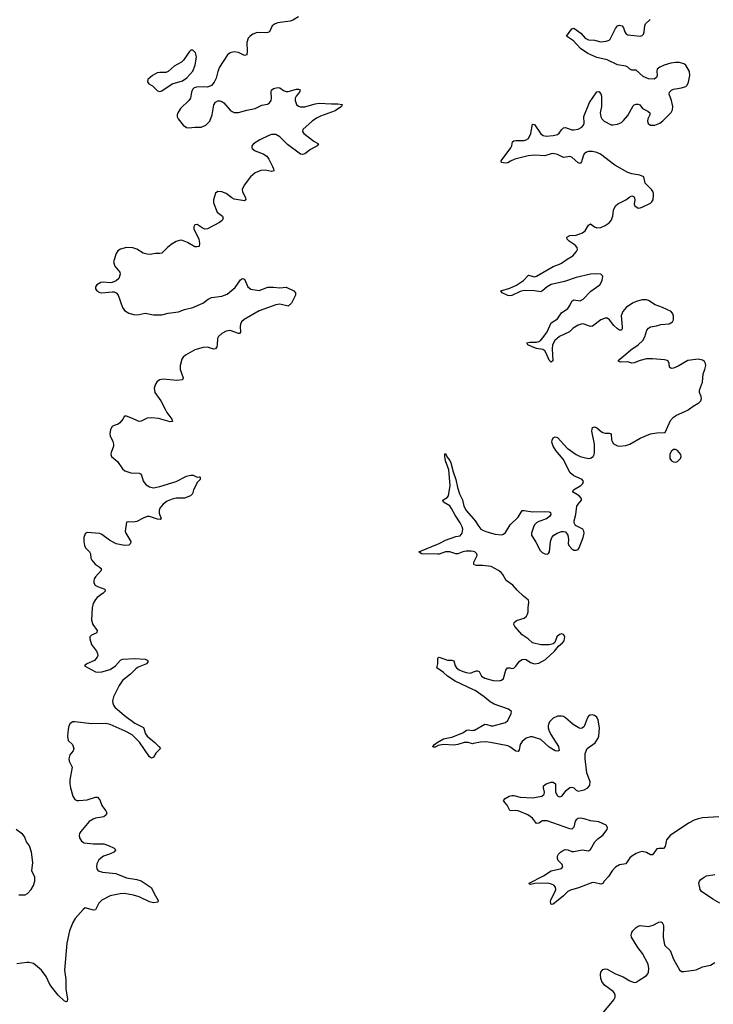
# Model space of a CAD drawing. Header units: inches. Extents: x 1603746 to 1744129, y 385869 to 533836.
# Tile 85 of 105: x 1635618 to 1642316, y 484261 to 493769. Entities that reach past the tile are written whole.
import ezdxf

# ---------------------------------------------------------------- set-up
doc = ezdxf.new("R2010")
doc.units = ezdxf.units.IN
doc.header["$MEASUREMENT"] = 0
for name, color, linetype in [('B6438', 7, 'Continuous'), ('B6439', 7, 'Continuous'), ('B6448', 7, 'Continuous'), ('B6449', 7, 'Continuous')]:
    doc.layers.add(name, color=color, linetype=linetype)

msp = doc.modelspace()

# ---------------------------------------------------------------- linework, layer by layer
at = {"layer": 'B6438', "color": 6, "elevation": 400}
for points in [[(1637025.5, 490000), (1637037, 489977), (1637087, 489910), (1637091.7, 489888.3), (1637070, 489887.2), (1636958.1, 489918.1), (1636890, 489924.9), (1636850, 489920.3), (1636790, 489893.3), (1636770, 489889.7), (1636690, 489925.1), (1636650, 489939.5), (1636630, 489941.2), (1636612.7, 489910), (1636585.1, 489874.9), (1636570, 489862.6), (1636528.7, 489851.3), (1636510, 489839.7), (1636493.7, 489810), (1636487, 489770), (1636490.3, 489750), (1636516.2, 489696.2), (1636523.2, 489670), (1636524.1, 489650), (1636501.7, 489590), (1636498.7, 489570), (1636505.5, 489550), (1636562.2, 489502.2), (1636610, 489433.1), (1636634, 489414), (1636690, 489391.9), (1636770, 489391.2), (1636783.8, 489383.8), (1636794.2, 489370), (1636810, 489316.3), (1636819.6, 489299.6), (1636838.7, 489278.7), (1636870, 489258.2), (1636910, 489249.4), (1636970, 489259.8), (1637129.2, 489310.8), (1637230, 489361.1), (1637270, 489372.2), (1637292, 489370), (1637330, 489351.3), (1637353.7, 489353.7), (1637362, 489350), (1637362, 489342), (1637361, 489330), (1637335.9, 489304.1), (1637297, 489230), (1637286, 489190), (1637265.5, 489170), (1637210.7, 489150), (1637130, 489147.7), (1637090, 489140.2), (1637041.7, 489118.3), (1637002.8, 489090), (1636970, 489051.1), (1636963.2, 489030), (1636964.4, 489004.4), (1636983.8, 488950), (1636976.4, 488943.6), (1636950, 488945.4), (1636871.2, 488971.2), (1636850, 488971), (1636810, 488955.8), (1636750, 488922.2), (1636716.9, 488916.9), (1636670, 488919.3), (1636650, 488915.3), (1636634.9, 488830), (1636641.3, 488810), (1636690.2, 488730), (1636688.7, 488710), (1636670, 488694), (1636630, 488690.9), (1636550, 488709.1), (1636483.4, 488743.4), (1636410, 488797.3), (1636390, 488807.2), (1636270, 488817.6), (1636250, 488805.2), (1636237.6, 488770), (1636236.5, 488730), (1636244.4, 488690), (1636254.3, 488670), (1636291.8, 488630), (1636300.2, 488610), (1636304.4, 488570), (1636312.9, 488550), (1636344.9, 488510), (1636386.5, 488486.5), (1636404.9, 488470), (1636403.6, 488450), (1636350.2, 488390), (1636338.2, 488370), (1636333.4, 488350), (1636334.9, 488330), (1636347.6, 488310), (1636370, 488295.9), (1636439.5, 488270), (1636441.7, 488250), (1636422.4, 488230), (1636366.7, 488190), (1636349.3, 488170), (1636327.1, 488130), (1636317.6, 488090), (1636312.3, 487970), (1636325.4, 487930), (1636364.9, 487870), (1636364.1, 487855.9), (1636363, 487850), (1636354.8, 487845.2), (1636310, 487826.6), (1636294.6, 487810), (1636293.6, 487790), (1636310, 487735.5), (1636358.9, 487670), (1636368.9, 487650), (1636371.6, 487630), (1636367, 487613), (1636340.2, 487579.8), (1636264.7, 487550), (1636242, 487530), (1636350, 487472.4), (1636370, 487467), (1636410, 487472), (1636490, 487494.9), (1636543.5, 487530), (1636590, 487584.4), (1636610, 487594.3), (1636730, 487601.3), (1636830, 487593.4), (1636850, 487584), (1636859.3, 487570), (1636841.3, 487550), (1636763.2, 487516.8), (1636738.9, 487501.1), (1636686.6, 487450), (1636610, 487386.8), (1636579.1, 487340.9), (1636523.6, 487230), (1636515.1, 487190), (1636516.3, 487170), (1636522.3, 487150), (1636535.2, 487130), (1636630, 487049.5), (1636730, 486975.3), (1636814.4, 486934.4), (1636834.1, 486874.1), (1636850, 486850.4), (1636923.7, 486790), (1636962.8, 486750), (1636976, 486730), (1636933.7, 486686.3), (1636910, 486648.7), (1636890, 486639.3), (1636870, 486649.6), (1636773.8, 486793.8), (1636703, 486863), (1636637.5, 486897.5), (1636490, 486963.8), (1636450, 486973), (1636310, 486970.8), (1636151.4, 486988.6), (1636130, 486987.2), (1636105.9, 486974.1), (1636093.5, 486950), (1636084.5, 486915.5), (1636078, 486850), (1636084.8, 486810), (1636128.7, 486768.7), (1636139.8, 486730), (1636133.2, 486710), (1636102.4, 486670), (1636093.5, 486630), (1636095, 486610), (1636123.2, 486550), (1636101.9, 486430), (1636100.8, 486390), (1636107.5, 486350), (1636130.8, 486270.8), (1636150, 486240.2), (1636170, 486230.2), (1636188.6, 486228.6), (1636270, 486236.1), (1636350, 486262.3), (1636370, 486260.2), (1636390, 486237.1), (1636410, 486180.3), (1636450.4, 486130), (1636458.7, 486110), (1636452, 486090), (1636430, 486071.6), (1636350, 486058), (1636327.2, 486050), (1636290, 486026.4), (1636207.2, 485930), (1636194.9, 485910), (1636191.7, 485890), (1636194.9, 485870), (1636215.9, 485835.9), (1636241.6, 485821.6), (1636330.2, 485810.2), (1636430, 485809.2), (1636475.1, 485795.1), (1636530.7, 485770), (1636538.3, 485758.3), (1636541.6, 485750), (1636528.2, 485730), (1636484.9, 485710), (1636428, 485692), (1636383.1, 485656.9), (1636362.7, 485617.3), (1636358, 485590), (1636361.5, 485570), (1636374.9, 485550), (1636416.3, 485536.3), (1636545.8, 485525.8), (1636650, 485481.2), (1636750, 485467.3), (1636790, 485453.8), (1636887.7, 485390), (1636927.7, 485307.7), (1636955.9, 485264.1), (1636951.7, 485248.3), (1636910, 485241.3), (1636870, 485251.3), (1636770, 485299.2), (1636716.6, 485316.6), (1636630, 485329.8), (1636589.1, 485329.1), (1636491.3, 485308.7), (1636412.2, 485267.8), (1636382.4, 485237.6), (1636350, 485172.3), (1636330, 485171.5), (1636250, 485191.8), (1636230, 485177), (1636154.9, 485090), (1636131.6, 485050), (1636099.6, 484970), (1636071.3, 484850), (1636049.2, 484590), (1636062.2, 484502.2), (1636064.2, 484410), (1636080.5, 484310), (1636076, 484290), (1636070, 484286), (1636050, 484292.7), (1635989.8, 484349.8), (1635950, 484396.2), (1635910, 484451.8), (1635872.4, 484530), (1635829.8, 484589.8), (1635750, 484653.6), (1635710, 484664.7), (1635685.9, 484665.9), (1635590, 484652.8)], [(1640000, 488632.1), (1639976.6, 488636.6), (1639930, 488636.5), (1639897.7, 488630), (1639850, 488611.8), (1639830, 488611.1), (1639770, 488629.6), (1639730, 488630.8), (1639670, 488609.4), (1639651, 488609), (1639499, 488610), (1639471.5, 488630), (1639670, 488711.7), (1639730, 488743.6), (1639830, 488777.1), (1639870, 488785.7), (1639891.9, 488810), (1639895.8, 488850), (1639890, 488872.5), (1639871.7, 488910), (1639824.2, 488984.2), (1639789.1, 489050), (1639770, 489073.5), (1639709.8, 489110), (1639704.8, 489130), (1639744.9, 489155.1), (1639758.9, 489170), (1639775.9, 489270), (1639762.8, 489422.8), (1639729.5, 489510.5), (1639722.5, 489550), (1639723.7, 489576.3), (1639730, 489579.5), (1639744.4, 489544.4), (1639771.7, 489511.7), (1639781.3, 489490), (1639802.9, 489402.9), (1639831, 489330), (1639846.4, 489250), (1639864.3, 489190), (1639893.9, 489133.9), (1639906, 489070), (1639930.6, 489030), (1640000, 488947.9)], [(1640000, 487296.9), (1639821.4, 487381.4), (1639748.9, 487428.9), (1639710, 487464.6), (1639646.6, 487510), (1639654, 487550), (1639655.6, 487604.4), (1639660.9, 487610), (1639670, 487612.5), (1639750, 487583), (1639790, 487583.5), (1639810, 487578), (1639823.4, 487530), (1639835, 487510), (1639861.8, 487490), (1639890, 487477.4), (1639930, 487464.6), (1639970, 487459.7), (1640000, 487470.5)], [(1640000, 486779), (1639990, 486776.9), (1639947.7, 486787.7), (1639910, 486788.2), (1639850, 486769.6), (1639810, 486763.2), (1639709.4, 486770.6), (1639659, 486761), (1639630, 486745), (1639610, 486745.2), (1639608.6, 486750), (1639624.2, 486770), (1639648.5, 486790), (1639710, 486824.7), (1639790, 486840.7), (1639896.5, 486883.5), (1639932.6, 486907.4), (1639950, 486912.8), (1639990, 486905.6), (1640000, 486907.3)], [(1635610, 485317.3), (1635670, 485319.8), (1635694, 485330), (1635730, 485370.2), (1635750, 485409.1), (1635762.8, 485450), (1635763.9, 485490), (1635734.1, 485550), (1635745.3, 485630), (1635731.4, 485730), (1635712.3, 485790), (1635684.5, 485830), (1635663.1, 485883.1), (1635644.6, 485904.6), (1635582.4, 485950)]]:
    msp.add_lwpolyline(points, dxfattribs=at)
at = {"layer": 'B6439', "color": 6, "elevation": 400}
msp.add_lwpolyline([(1638310, 493796.8), (1638255.6, 493764.4), (1638230, 493754.6), (1638110, 493738.7), (1638084.6, 493730), (1638055.9, 493710), (1638030, 493651.3), (1638015.3, 493644.7), (1637990, 493641.2), (1637910, 493644), (1637870, 493628.9), (1637842, 493610), (1637825, 493590), (1637810.9, 493550), (1637815.7, 493464.3), (1637810, 493428.2), (1637790, 493422.8), (1637730, 493452.5), (1637690, 493457.9), (1637650, 493449), (1637623.2, 493430), (1637548.3, 493310), (1637531.3, 493270), (1637515.6, 493204.4), (1637494.8, 493165.2), (1637470, 493133.3), (1637430, 493115.8), (1637390, 493119.7), (1637323.6, 493116.4), (1637304, 493110), (1637286.4, 493093.6), (1637277.6, 493070), (1637266.7, 493010), (1637252.2, 492990), (1637171.8, 492910), (1637144, 492870), (1637137.7, 492850), (1637139, 492830), (1637147.6, 492810), (1637197, 492750), (1637230, 492727.6), (1637250, 492723.2), (1637309, 492731), (1637370, 492731.9), (1637414, 492750), (1637454.8, 492790), (1637475.8, 492850), (1637492.3, 492947.7), (1637508.4, 492971.6), (1637530, 492986), (1637550, 492986.7), (1637570, 492980.3), (1637590, 492965.3), (1637650, 492895.2), (1637670, 492881.5), (1637690, 492872.6), (1637730, 492873.2), (1637810, 492896.5), (1637890, 492910.2), (1637957.4, 492942.6), (1638010, 492954), (1638030, 492964.9), (1638046.2, 492990), (1638050.6, 493009.4), (1638045.3, 493070), (1638050.8, 493089.2), (1638070, 493104), (1638110, 493113.6), (1638130, 493110.3), (1638164.8, 493084.8), (1638190, 493075.4), (1638210, 493076.8), (1638290, 493098.6), (1638310, 493097.4), (1638324.9, 493090), (1638320.3, 493070), (1638286, 493030), (1638277.8, 493010), (1638276.5, 492990), (1638292, 492950), (1638310, 492934.6), (1638327.3, 492927.3), (1638370, 492926.5), (1638470, 492956.4), (1638510, 492963), (1638630, 492955.9), (1638690, 492957.1), (1638730.5, 492950), (1638726.7, 492930), (1638664.9, 492890), (1638522.6, 492837.4), (1638482.3, 492817.7), (1638441, 492790), (1638352.9, 492710), (1638347.6, 492690), (1638361.1, 492670), (1638456.8, 492596.8), (1638504.7, 492570), (1638491.3, 492550), (1638425.3, 492514.7), (1638370, 492473.6), (1638350, 492468), (1638330, 492471.1), (1638203.5, 492563.5), (1638130, 492638.9), (1638090, 492660.2), (1638050, 492658.9), (1638022, 492650), (1637937.7, 492610), (1637876.5, 492570), (1637860.9, 492550), (1637860.3, 492530), (1637864.2, 492524.2), (1637890, 492503.6), (1637970, 492474), (1638004.2, 492450), (1638023.4, 492423.4), (1638060.2, 492350), (1638068.9, 492330), (1638071.2, 492308.8), (1638050, 492304.4), (1637990, 492315.5), (1637947, 492313), (1637892.9, 492290), (1637846.7, 492250), (1637783.9, 492170), (1637767.1, 492130), (1637770.2, 492110), (1637799.6, 492050), (1637802.4, 492030), (1637790, 492020.5), (1637690, 492036.8), (1637667.1, 492047.1), (1637610, 492091.6), (1637570, 492107.6), (1637531.7, 492108.3), (1637510, 492094.5), (1637487.9, 492030), (1637490, 492001), (1637526, 491910), (1637577.4, 491870), (1637583.1, 491850), (1637571.8, 491830), (1637545.7, 491810), (1637430, 491748.8), (1637406.5, 491746.5), (1637378.4, 491758.4), (1637330, 491791.2), (1637310, 491789.2), (1637298, 491770), (1637300.4, 491750), (1637347.4, 491650), (1637354.9, 491610), (1637350, 491579), (1637330, 491574), (1637310, 491576.9), (1637237.1, 491617.1), (1637190, 491635.7), (1637170, 491638.4), (1637130, 491628.2), (1637090, 491605.7), (1637046.8, 491573.2), (1636990, 491515.8), (1636970, 491510.9), (1636930, 491512.3), (1636877.1, 491502.9), (1636850, 491503.7), (1636810, 491515.2), (1636750, 491552.4), (1636710, 491565), (1636650, 491567.6), (1636590, 491552.6), (1636564.6, 491535.4), (1636550, 491512.3), (1636523.6, 491430), (1636536, 491390), (1636584.6, 491330), (1636588.9, 491310), (1636576, 491270), (1636550, 491246.9), (1636510, 491230.9), (1636490, 491228.2), (1636430, 491233.6), (1636400.7, 491230), (1636363.7, 491210), (1636349.1, 491190), (1636349, 491170), (1636361.3, 491150), (1636390, 491134.3), (1636410, 491131.6), (1636510, 491142), (1636530, 491139.5), (1636550, 491130.4), (1636568.2, 491108.2), (1636609.1, 490990), (1636630, 490960.4), (1636670, 490934.3), (1636730, 490919.2), (1636770, 490920.7), (1636830, 490935.9), (1636910, 490919.8), (1636990, 490920.1), (1637050, 490935.7), (1637150, 490948), (1637210.3, 490970.3), (1637290, 490988.3), (1637385.6, 491030), (1637437.6, 491070), (1637470, 491086.3), (1637570, 491100.7), (1637620.4, 491119.6), (1637698.3, 491181.7), (1637750, 491258.4), (1637770, 491270.4), (1637790, 491262), (1637822, 491190), (1637850, 491167), (1637930, 491155.3), (1638012.5, 491187.5), (1638067.4, 491187.4), (1638130, 491180.4), (1638190, 491187.3), (1638264.7, 491150), (1638281, 491130), (1638281, 491110), (1638242.8, 491030), (1638210, 491002.7), (1638130, 491020.3), (1638090, 491016.2), (1637930, 490957.9), (1637786.5, 490873.5), (1637760.6, 490850), (1637750.1, 490830), (1637747.3, 490807.3), (1637751.1, 490750), (1637740, 490740), (1637730, 490738), (1637650, 490768.5), (1637610, 490762.5), (1637570, 490740.2), (1637538.4, 490710), (1637529, 490691), (1637525.1, 490630), (1637520.6, 490610), (1637508.5, 490591.5), (1637490, 490588.5), (1637430, 490605.9), (1637390, 490605), (1637310, 490579.6), (1637219, 490530), (1637196.9, 490510), (1637183.2, 490490), (1637168, 490430), (1637168.1, 490390), (1637195.8, 490310), (1637188.6, 490291.4), (1637134.1, 490285.9), (1637002.1, 490297.9), (1636969.4, 490290.6), (1636946.2, 490273.8), (1636929.3, 490250.7), (1636917.2, 490210), (1636923.9, 490170), (1636980.7, 490090), (1637025.5, 490000)], dxfattribs=at)
msp.add_lwpolyline([(1637270, 493476), (1637257.2, 493462.8), (1637200.9, 493379.1), (1637181.1, 493358.9), (1637110, 493319.8), (1637051.7, 493268.3), (1637030, 493259.3), (1636970, 493258.7), (1636945.8, 493254.2), (1636901.5, 493230), (1636856.5, 493190), (1636850.4, 493170), (1636865.5, 493150), (1636900.4, 493130), (1636950, 493082.6), (1636970, 493076.5), (1636990, 493081.1), (1637090, 493148.2), (1637190, 493179.1), (1637231.2, 493208.8), (1637288.1, 493271.9), (1637312.7, 493330), (1637324, 493410), (1637314.7, 493450), (1637290, 493475.1)], close=True, dxfattribs=at)
at = {"layer": 'B6448', "color": 6, "elevation": 400}
for points in [[(1640000, 488947.9), (1640015.1, 488930), (1640050, 488875.9), (1640072.4, 488850), (1640095.3, 488835.3), (1640130, 488822.8), (1640210, 488801.8), (1640270, 488795.5), (1640290, 488801.5), (1640310, 488816.9), (1640354.9, 488890), (1640430, 488965), (1640470, 489029), (1640490, 489030.2), (1640570, 489017), (1640690, 489020.9), (1640730, 489017.1), (1640742.8, 489010), (1640747.7, 488990), (1640734.9, 488970), (1640705.5, 488950), (1640630, 488923.9), (1640607.1, 488910), (1640588.4, 488890), (1640578.9, 488870), (1640559.6, 488810), (1640559.5, 488790), (1640602.9, 488722.9), (1640642.6, 488642.6), (1640664.2, 488624.2), (1640690, 488610.4), (1640710, 488608.5), (1640724.4, 488615.6), (1640733.3, 488630), (1640743.2, 488730), (1640757.4, 488770), (1640774.8, 488790), (1640808.1, 488811.9), (1640850, 488827.1), (1640867.9, 488827.9), (1640890, 488822), (1640910, 488790.7), (1640916.1, 488750), (1640914.6, 488710), (1640921.7, 488690), (1640950, 488659.5), (1640970, 488648), (1640990, 488645.2), (1641010, 488653), (1641020.5, 488670), (1641059.3, 488770), (1641068.4, 488810), (1641066.9, 488830), (1641055.4, 488850), (1640985.4, 488885.4), (1640970.9, 488910), (1640971.7, 488930), (1640989.8, 488990), (1640993.1, 489046.9), (1640999.1, 489070), (1641010, 489090.5), (1641042, 489130), (1641041.5, 489141.5), (1641040.9, 489150), (1641021.3, 489170), (1640956.2, 489210), (1640966.6, 489230), (1641038, 489270), (1641055.2, 489290), (1641061.8, 489310), (1641048.3, 489330), (1640970, 489365.7), (1640934.3, 489394.3), (1640865.7, 489525.7), (1640795.3, 489610), (1640768.2, 489650), (1640756.4, 489690), (1640759.7, 489710), (1640770, 489730.6), (1640790, 489741.3), (1640810, 489733.4), (1640904.6, 489630), (1640992.7, 489570), (1641030, 489552.4), (1641070, 489540.2), (1641110, 489532.8), (1641130, 489534.7), (1641156.1, 489550), (1641166.3, 489570), (1641169.2, 489590.8), (1641167.4, 489670), (1641144, 489796), (1641144.4, 489815.6), (1641150, 489830.6), (1641170, 489836.5), (1641190, 489829), (1641232, 489792), (1641250, 489781.7), (1641270, 489776.4), (1641310, 489777.4), (1641328.4, 489770), (1641332.6, 489712.6), (1641337.6, 489697.6), (1641350, 489678), (1641370, 489662), (1641390, 489652.3), (1641410, 489649.4), (1641470, 489658.3), (1641510, 489671), (1641611.1, 489728.9), (1641708.8, 489768.8), (1641770, 489779.6), (1641850, 489782.8), (1641902.4, 489897.6), (1641929.8, 489930.2), (1641960.9, 489950), (1642070, 489998.9), (1642071.5, 490000)], [(1640000, 487470.5), (1640030, 487481.4), (1640039.8, 487479.8), (1640053.3, 487473.3), (1640078.8, 487430), (1640108.8, 487410), (1640190, 487386.6), (1640250, 487385.9), (1640270, 487390.2), (1640291.3, 487408.7), (1640312.9, 487487.1), (1640329.1, 487510.9), (1640350, 487511.4), (1640370, 487503.6), (1640390, 487505.7), (1640410, 487524.9), (1640445.8, 487574.2), (1640470, 487591.1), (1640490, 487594.2), (1640510, 487589.2), (1640550, 487562.8), (1640590, 487548.4), (1640630, 487555.9), (1640694.5, 487590), (1640783.5, 487670), (1640822, 487718), (1640859.3, 487750), (1640874.6, 487770), (1640883.1, 487810), (1640870, 487832.6), (1640850, 487837.2), (1640830, 487832.5), (1640806.2, 487810), (1640784, 487756), (1640770, 487740.7), (1640730, 487731.2), (1640650, 487732.4), (1640570, 487750.9), (1640526.9, 487790), (1640470, 487828.8), (1640397.8, 487910), (1640388.9, 487930), (1640391.6, 487948.4), (1640413.7, 487966.3), (1640487.8, 487990), (1640511, 488010), (1640522.4, 488030), (1640527.2, 488050), (1640527.6, 488090), (1640535.8, 488144.2), (1640530, 488163.5), (1640482.2, 488202.2), (1640421.6, 488261.6), (1640380.2, 488310), (1640314.6, 488354.6), (1640284.2, 488410), (1640266.9, 488430), (1640240.7, 488450), (1640170, 488488.4), (1640090, 488498.7), (1640030, 488499.2), (1640006.1, 488506.1), (1640002.4, 488510), (1640003.7, 488530), (1640034.1, 488594.1), (1640033.8, 488610), (1640011.3, 488630), (1640000, 488632.1)], [(1640000, 486907.3), (1640010, 486909), (1640110, 486966.7), (1640130, 486964.5), (1640170, 486950.1), (1640190, 486950.1), (1640310, 486983.2), (1640330, 487001.1), (1640365.3, 487070), (1640365.4, 487090), (1640339.6, 487110), (1640198.9, 487158.9), (1640161.5, 487181.5), (1640101.5, 487230), (1640014.7, 487290), (1640000, 487296.9)], [(1642370, 486070.6), (1642210, 486062.1), (1642170, 486053.7), (1642130, 486038.5), (1642077.8, 486010), (1641899.1, 485890), (1641864.5, 485850), (1641850, 485784), (1641835.5, 485764.5), (1641790, 485766.2), (1641770, 485762.4), (1641730, 485704.5), (1641710, 485705.4), (1641670, 485726.2), (1641630, 485735.2), (1641601.7, 485730), (1641570, 485716.9), (1641530, 485693), (1641510, 485675.5), (1641470, 485619), (1641410, 485606.4), (1641370, 485584.1), (1641338.5, 485550), (1641304.4, 485495.6), (1641263.2, 485450), (1641250, 485428.4), (1641230, 485421.5), (1641175, 485435), (1641150, 485435.8), (1641013.7, 485386.3), (1640936.2, 485363.8), (1640910, 485349.9), (1640870, 485307.8), (1640769.5, 485229.5), (1640750, 485226), (1640743.9, 485250), (1640747, 485270), (1640789.1, 485350), (1640795.2, 485370), (1640792.1, 485392.1), (1640776.9, 485410), (1640745.2, 485425.2), (1640710, 485431.4), (1640593.2, 485426.8), (1640550, 485417.2), (1640542, 485422), (1640537.2, 485430), (1640677, 485503), (1640750, 485550.3), (1640850, 485573), (1640862.4, 485590), (1640857.4, 485610), (1640817.6, 485650), (1640809.6, 485670), (1640809.7, 485690), (1640821.1, 485710), (1640840.5, 485730), (1640870, 485749.1), (1640890, 485755.8), (1640910, 485754), (1640950, 485736), (1640970, 485735.2), (1641050, 485752.9), (1641110, 485744.6), (1641130, 485754.9), (1641172.5, 485830), (1641200.9, 485859.1), (1641250, 485893.2), (1641289.8, 485950), (1641295.5, 485970), (1641281.6, 485990), (1641210, 486022.7), (1641130, 486031.6), (1641070, 486051.8), (1641030, 486057.6), (1641010, 486054), (1640990, 486041.2), (1640982.4, 486030), (1640968.8, 485971.2), (1640950, 485952.9), (1640930, 485955.2), (1640710, 486031.2), (1640667.3, 486032.7), (1640630, 486010.7), (1640610, 486007.3), (1640570, 486058.1), (1640525.6, 486090), (1640430, 486129.3), (1640405.9, 486134.1), (1640367.9, 486127.9), (1640350, 486133.6), (1640325.4, 486185.4), (1640301.2, 486210), (1640289, 486230), (1640305.2, 486250), (1640344, 486270), (1640370, 486277), (1640390, 486278), (1640450, 486261.8), (1640570, 486254.2), (1640661.2, 486270), (1640683.5, 486290), (1640684.8, 486310), (1640674.7, 486350), (1640676.2, 486370), (1640701.2, 486390), (1640750, 486406.4), (1640770, 486407.7), (1640790.4, 486390.4), (1640790.3, 486310), (1640810, 486272.7), (1640830, 486263.1), (1640851.6, 486270), (1640893.8, 486326.2), (1640930, 486354), (1640950, 486357.6), (1640970, 486352.4), (1640990.4, 486330.4), (1641010, 486320.5), (1641070, 486332.4), (1641103.7, 486350), (1641122, 486378), (1641126.6, 486410), (1641095.3, 486495.3), (1641078.5, 486630), (1641078, 486682), (1641099, 486730), (1641174, 486786), (1641203.5, 486830), (1641209.8, 486850.2), (1641216.8, 486930), (1641205.2, 487005.2), (1641190, 487033.6), (1641170, 487049.6), (1641150, 487056.9), (1641125.7, 487054.3), (1641110, 487042.7), (1641098.9, 487021.1), (1641070, 486945.1), (1641050, 486928), (1641030, 486925.1), (1641010, 486933.1), (1640963.4, 486963.4), (1640890, 487028.6), (1640870, 487039.3), (1640850, 487044.1), (1640810, 487042.2), (1640770, 487022.7), (1640735.2, 486990), (1640725.9, 486974.1), (1640720.2, 486950), (1640721.3, 486930), (1640727, 486907), (1640746.2, 486866.2), (1640819.5, 486750), (1640826.8, 486713.2), (1640815.9, 486704.1), (1640790, 486709.7), (1640730, 486744.8), (1640650, 486819.4), (1640570, 486843.7), (1640550, 486844.8), (1640510, 486830.5), (1640470, 486799.4), (1640452.1, 486770), (1640440.7, 486719.3), (1640430, 486702.7), (1640410, 486704.8), (1640350, 486748), (1640330, 486756.4), (1640164.2, 486790), (1640115.4, 486795.4), (1640066.6, 486793.4), (1640000, 486779)], [(1642377.5, 485237.5), (1642310, 485275.1), (1642200.9, 485350), (1642189.6, 485370), (1642176.9, 485430), (1642181.6, 485450), (1642195.2, 485464.8), (1642227, 485490), (1642250, 485501.1), (1642330, 485515.2)], [(1641230, 484154), (1641355.2, 484304.8), (1641368, 484330), (1641369, 484350), (1641361.6, 484370), (1641350, 484385.1), (1641265.7, 484445.7), (1641240.5, 484480.5), (1641229.8, 484510), (1641225.1, 484550), (1641231.2, 484570), (1641250, 484598), (1641270, 484604.9), (1641290, 484601.7), (1641370, 484555.6), (1641446.4, 484526.4), (1641510, 484486.5), (1641550, 484472.3), (1641570, 484475.5), (1641590, 484487.1), (1641670, 484539.5), (1641683.9, 484556.1), (1641690, 484571.3), (1641693.8, 484606.2), (1641686.2, 484650), (1641631.6, 484751.6), (1641587.7, 484810), (1641526.9, 484910), (1641524, 484930), (1641530, 484954), (1641538, 484970), (1641570, 485002.3), (1641590, 485015.8), (1641610, 485021.7), (1641690, 485014), (1641733.6, 485026.4), (1641790, 485055.5), (1641810, 485059.1), (1641822.8, 485050), (1641833.1, 485033.1), (1641836, 485016), (1641831.3, 484911.3), (1641841.1, 484850), (1641848.7, 484830), (1641900.4, 484780.4), (1641930, 484695.5), (1641990, 484592.7), (1642010, 484579.5), (1642030, 484579), (1642150, 484595.4), (1642210, 484622.7), (1642290, 484640.5), (1642330, 484665.5)]]:
    msp.add_lwpolyline(points, dxfattribs=at)
msp.add_lwpolyline([(1641950, 489619.3), (1641930, 489619), (1641910, 489599), (1641896.3, 489570), (1641896.3, 489530), (1641910.8, 489510), (1641930, 489500.4), (1641950, 489497.6), (1641970, 489503.7), (1641999.5, 489530), (1642006.6, 489550), (1642002.7, 489570), (1641970, 489609.3)], close=True, dxfattribs=at)
at = {"layer": 'B6449', "color": 6, "elevation": 400}
msp.add_lwpolyline([(1642071.5, 490000), (1642121.5, 490038.5), (1642176.2, 490070), (1642195.8, 490090), (1642200.9, 490110), (1642198.4, 490130), (1642184, 490170), (1642182.2, 490190), (1642210.5, 490270), (1642217.5, 490350), (1642235.2, 490390), (1642243.6, 490430), (1642239.9, 490450), (1642230, 490467), (1642210, 490482.5), (1642170, 490489.9), (1642070, 490478.8), (1641977.6, 490422.4), (1641930, 490402.7), (1641910, 490399.4), (1641894.3, 490414.2), (1641888.2, 490450), (1641879.1, 490470), (1641870, 490477.9), (1641844.9, 490484.8), (1641730, 490495.3), (1641670, 490494.1), (1641610, 490479.3), (1641550, 490454.9), (1641530, 490451.5), (1641490, 490464.9), (1641423.2, 490463.2), (1641395.6, 490470), (1641412, 490490), (1641470, 490539.4), (1641519.7, 490580.3), (1641591.4, 490630), (1641634.1, 490670), (1641654.9, 490705.1), (1641674.8, 490770), (1641690, 490791.5), (1641710, 490801.8), (1641768.3, 490811.7), (1641810, 490826.7), (1641890, 490831.8), (1641920.8, 490850), (1641932.3, 490870), (1641932.9, 490907.1), (1641925.2, 490930), (1641908.3, 490950), (1641824.4, 490990), (1641754.6, 491014.6), (1641690, 491058.7), (1641670, 491065.3), (1641630, 491063.8), (1641570, 491048.2), (1641534.2, 491030), (1641475.8, 490990), (1641441, 490950), (1641427.4, 490910), (1641435.9, 490804.1), (1641435, 490785), (1641428, 490772), (1641410, 490770.7), (1641390, 490782.5), (1641356.4, 490816.4), (1641314.6, 490870), (1641290, 490886), (1641270, 490887.9), (1641230, 490871.2), (1641150, 490808.4), (1641130, 490805.5), (1641070, 490830.3), (1641050, 490830.6), (1641010, 490818.3), (1640963.1, 490790), (1640926, 490754), (1640829.4, 490710.6), (1640785.5, 490670), (1640763.3, 490630), (1640759.5, 490590), (1640766, 490474), (1640750, 490461.7), (1640730, 490482.3), (1640702.6, 490550), (1640689.9, 490570), (1640670, 490582.8), (1640610, 490594.7), (1640565.3, 490610), (1640526, 490630), (1640514.5, 490650), (1640544.6, 490655.4), (1640610, 490654.7), (1640630, 490660.3), (1640650, 490673.3), (1640670, 490695.5), (1640710, 490755), (1640750, 490842.3), (1640810, 490880.1), (1640850, 490938.8), (1640910, 490979.8), (1640930, 491009.3), (1640950, 491051.8), (1640970, 491064.3), (1641030, 491053.8), (1641059.8, 491070), (1641134.1, 491145.9), (1641218.8, 491210), (1641243.5, 491250), (1641250, 491292), (1641230.6, 491310.6), (1641174.6, 491314.6), (1641130, 491310.4), (1640990, 491280.9), (1640877.9, 491242.1), (1640750, 491212.6), (1640710, 491190.8), (1640670, 491152.4), (1640650, 491141.8), (1640590.5, 491150.5), (1640490, 491153.7), (1640450, 491143), (1640370, 491107), (1640350, 491102.1), (1640330, 491105.2), (1640278.3, 491130), (1640262.7, 491150), (1640350, 491176.2), (1640414, 491206), (1640482.9, 491250), (1640530, 491301.8), (1640590, 491286.3), (1640610, 491290.7), (1640770, 491387), (1640830, 491406.5), (1640850, 491417.4), (1640903.3, 491456.7), (1640959, 491490), (1640995.8, 491530), (1641003.2, 491550), (1641001.5, 491570), (1640981.2, 491590), (1640924.5, 491630), (1640904.5, 491650), (1640901.7, 491670), (1640930, 491686), (1640990, 491689.6), (1641051.8, 491710), (1641077, 491730), (1641110, 491783.2), (1641130, 491796.1), (1641168.4, 491768.4), (1641190, 491760.1), (1641230, 491761.6), (1641270, 491780.6), (1641310, 491807.6), (1641330.5, 491830), (1641346.3, 491870), (1641351.3, 491930), (1641369.9, 491970), (1641395.3, 491990), (1641470.3, 492029.7), (1641510, 492057.7), (1641530, 492067.1), (1641550, 492059.5), (1641556.8, 492030), (1641550, 491987.7), (1641558.3, 491970), (1641590, 491950.2), (1641610, 491951.1), (1641630, 491958.6), (1641710, 491997.3), (1641723.5, 492010), (1641733.5, 492030), (1641739.8, 492070), (1641738.2, 492090), (1641732.1, 492110), (1641717.7, 492130), (1641659.2, 492190), (1641646, 492250), (1641607.5, 492267.5), (1641530, 492279.7), (1641490, 492293), (1641365.2, 492365.2), (1641225.5, 492470), (1641190, 492487), (1641150, 492495.8), (1641110, 492496), (1641090, 492489.3), (1641070, 492472.9), (1641057.5, 492450), (1641043, 492397), (1641030, 492380.3), (1641010, 492387.5), (1640950, 492442), (1640930, 492448.8), (1640870, 492436.6), (1640810, 492467.4), (1640770, 492475.7), (1640750, 492473.7), (1640690, 492454.6), (1640590, 492460.2), (1640526.6, 492453.4), (1640398.8, 492421.2), (1640356.6, 492403.4), (1640330, 492386.3), (1640310, 492382), (1640269.2, 492390), (1640267.3, 492407.3), (1640360.4, 492530), (1640369.8, 492550), (1640376.2, 492590), (1640390, 492598.9), (1640410, 492601.8), (1640490, 492602), (1640510, 492608.3), (1640530, 492622.2), (1640554.1, 492670), (1640570, 492760.7), (1640590, 492757.6), (1640650, 492667.8), (1640671.5, 492651.5), (1640703.3, 492643.3), (1640770, 492649.2), (1640810, 492660.1), (1640827.1, 492672.9), (1640850, 492706.2), (1640870, 492724.7), (1640890, 492727.7), (1640950, 492705.2), (1640970, 492703.8), (1641010, 492711.9), (1641045.7, 492730), (1641062.3, 492750), (1641067.5, 492770), (1641066.1, 492833.9), (1641119.6, 492970), (1641190, 493071.7), (1641210, 493074.3), (1641230, 493051.8), (1641236.1, 493030), (1641237, 492930), (1641222.5, 492870), (1641228.4, 492830), (1641240.5, 492810), (1641260.6, 492790), (1641330, 492755.1), (1641350, 492753.6), (1641390, 492760.1), (1641430, 492776.8), (1641450, 492794.5), (1641490, 492844.1), (1641543, 492937), (1641550, 492945.1), (1641570, 492954.1), (1641590, 492952.9), (1641605.2, 492945.2), (1641631.1, 492910), (1641684.7, 492884.7), (1641702.5, 492870), (1641703.2, 492850), (1641684.2, 492810), (1641679.8, 492790), (1641685.2, 492765.2), (1641710, 492751.8), (1641750, 492751.5), (1641798.2, 492770), (1641830, 492792.9), (1641908.1, 492871.9), (1641921.2, 492898.8), (1641926.5, 492930), (1641913.5, 492990), (1641890.5, 493050), (1641893.4, 493070), (1641911.6, 493088.4), (1641930, 493097.9), (1642010, 493110.2), (1642050, 493123.6), (1642063.9, 493136.1), (1642075.8, 493164.2), (1642089.9, 493230), (1642085.9, 493270), (1642050, 493328.2), (1642030, 493343.4), (1641990, 493355.9), (1641950, 493356.9), (1641904.4, 493350), (1641840.9, 493330), (1641798.3, 493310), (1641775.2, 493290), (1641770.9, 493270), (1641773.5, 493230), (1641768.3, 493210), (1641743.9, 493196.1), (1641690, 493198.2), (1641640, 493220), (1641570, 493281.2), (1641530, 493282.9), (1641510, 493292.1), (1641490, 493311.6), (1641470, 493320.2), (1641390, 493334.5), (1641290, 493381.9), (1641190, 493402.5), (1641103.3, 493443.3), (1641032.9, 493490), (1640965.4, 493565.4), (1640899.6, 493610), (1640950, 493680.4), (1640970, 493686.3), (1641037.7, 493637.7), (1641079, 493590), (1641110, 493573.4), (1641170, 493570.1), (1641230, 493554.8), (1641280, 493560), (1641309.4, 493570.6), (1641319.5, 493580.5), (1641370, 493685.3), (1641390, 493708.4), (1641410, 493717.3), (1641436.9, 493710), (1641448.6, 493690), (1641460.2, 493650), (1641470, 493634.9), (1641490, 493621.3), (1641610, 493609.3), (1641630, 493616.5), (1641640.8, 493630), (1641648.7, 493651.3), (1641654.1, 493710), (1641662.3, 493730), (1641706, 493770)], dxfattribs=at)

doc.saveas('drawing.dxf')
